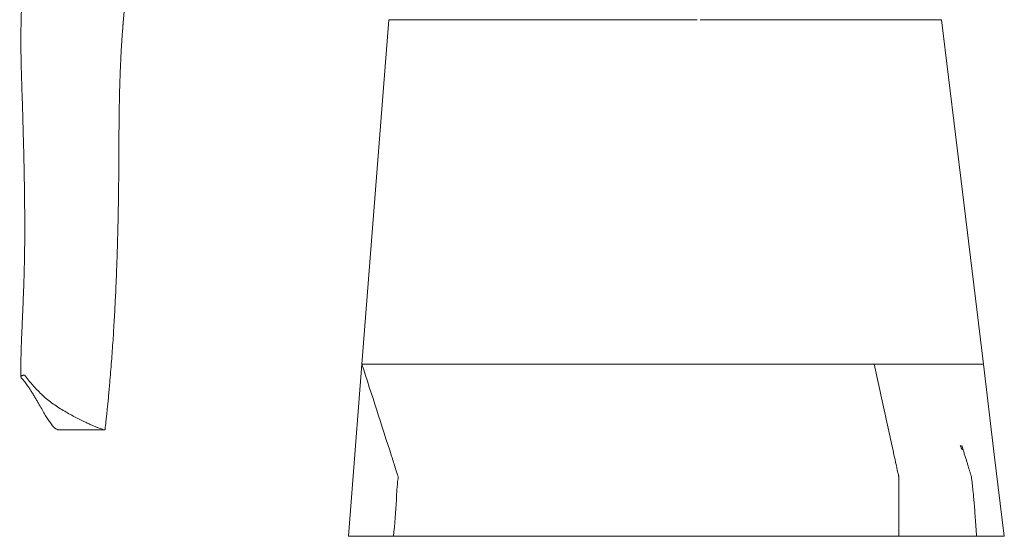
# Model space of a CAD drawing. Header units: millimetres. Extents: x 294 to 1785, y 657 to 2624.
# Tile 1 of 9: x 294 to 1785, y 657 to 1440. Entities that reach past the tile are written whole.
import ezdxf

# ---------------------------------------------------------------- set-up
doc = ezdxf.new("R2010")
doc.units = ezdxf.units.MM

msp = doc.modelspace()

# ---------------------------------------------------------------- linework, layer by layer
at = {"color": 7, "linetype": 'Continuous', "lineweight": 15}
for p, q in [((852.8, 1439.5), (812.3, 918)), ((792, 657.2), (812.3, 918)), ((812.3, 918), (1500.9, 918)), ((354.9, 818.2), (423.2, 818.2)), ((792, 657.2), (860.2, 657.2)), ((860.2, 657.2), (1625.2, 657.2))]:
    msp.add_line(p, q, dxfattribs=at)
at = {"color": 7, "linetype": 'Continuous', "lineweight": 15, "flags": 128}
for points in [[(1753.4, 918), (1721.7, 1178.7), (1690.1, 1439.5)], [(1785, 657.2), (1769.9, 781.2), (1753.4, 918)]]:
    msp.add_lwpolyline(points, dxfattribs=at)
at = {"color": 7, "linetype": 'Continuous', "lineweight": 15}
for points, knots in [([(295.3, 1714.9), (295.2, 1714.1), (295.1, 1710.8), (294.8, 1705.4), (294.6, 1699.3), (294.5, 1694.5), (294.4, 1690.9), (294.3, 1687.8), (294.2, 1684.8), (294.2, 1681.6), (294.1, 1678.3), (294.1, 1674.7), (294.1, 1671.6), (294.1, 1668.6), (294.2, 1665.9), (294.3, 1663.1), (294.3, 1660.2), (294.4, 1657.5), (294.5, 1654.8), (294.6, 1652.3), (294.7, 1649.4), (294.9, 1645.9), (295.1, 1642), (295.3, 1637.7), (295.6, 1633.6), (295.8, 1629.5), (296, 1625.1), (296.2, 1619.8), (296.4, 1614.2), (296.5, 1608.6), (296.7, 1603), (296.8, 1597.8), (296.9, 1593.1), (296.9, 1589.6), (297, 1586.4), (297, 1582.9), (297.1, 1578.9), (297.2, 1574.3), (297.3, 1569.4), (297.4, 1564.7), (297.5, 1559.8), (297.6, 1554.7), (297.7, 1549.4), (297.8, 1544.3), (297.9, 1539.3), (298, 1534.1), (298, 1528.9), (298.1, 1523), (298.1, 1516.9), (298.1, 1511.4), (298.1, 1507.4), (298, 1504.3), (298, 1501.3), (298, 1497.6), (297.9, 1493.3), (297.8, 1488.7), (297.7, 1484), (297.5, 1479.5), (297.4, 1475.1), (297.3, 1471.2), (297.2, 1467.8), (297.1, 1464.6), (296.9, 1460.8), (296.8, 1456.1), (296.6, 1450.3), (296.4, 1444.1), (296.2, 1434.7), (296, 1423.1), (295.9, 1409.3), (295.9, 1398.6), (296, 1390.5), (296.1, 1384.8), (296.2, 1379.4), (296.3, 1374.5), (296.4, 1370.8), (296.4, 1368.2), (296.5, 1366.3), (296.5, 1364.5), (296.6, 1362.7), (296.7, 1359.6), (296.8, 1355.1), (297, 1348.8), (297.2, 1341.7), (297.5, 1332.4), (297.9, 1321.2), (298.3, 1308.2), (298.7, 1295), (299.1, 1281.5), (299.5, 1266.6), (299.9, 1250.3), (300.4, 1232.7), (300.7, 1214.7), (301.1, 1196.5), (301.4, 1178.2), (301.6, 1160), (301.7, 1141.3), (301.7, 1122.6), (301.7, 1103.8), (301.5, 1086), (301.2, 1069.2), (300.8, 1053.3), (300.3, 1037.7), (299.7, 1022.5), (299.1, 1007.5), (298.5, 993.1), (297.9, 979), (297.3, 965.4), (296.7, 952.4), (296.3, 940), (296, 928.1), (295.8, 916.4), (295.8, 906.5), (295.9, 900.7), (296, 898.5)], [0, 0, 0, 0, 0.002502, 0.010811, 0.017985, 0.022814, 0.026887, 0.030243, 0.033398, 0.036889, 0.040317, 0.043798, 0.047469, 0.05027, 0.052976, 0.055622, 0.058725, 0.062105, 0.064745, 0.067063, 0.069741, 0.073602, 0.077903, 0.082213, 0.086607, 0.090329, 0.094792, 0.100123, 0.106464, 0.111812, 0.117177, 0.123662, 0.127748, 0.131165, 0.134407, 0.138082, 0.142477, 0.147513, 0.152845, 0.157842, 0.162485, 0.168479, 0.173781, 0.178978, 0.184176, 0.18933, 0.194457, 0.200487, 0.20728, 0.212889, 0.217245, 0.219509, 0.222369, 0.226148, 0.230827, 0.235599, 0.240009, 0.245095, 0.249597, 0.253549, 0.256975, 0.26006, 0.263671, 0.26874, 0.274679, 0.281446, 0.288277, 0.303682, 0.317904, 0.331599, 0.337502, 0.343438, 0.349398, 0.35464, 0.358742, 0.361167, 0.362936, 0.364697, 0.366658, 0.36882, 0.374369, 0.380918, 0.388464, 0.397007, 0.410459, 0.424365, 0.438684, 0.453417, 0.468565, 0.487766, 0.5076, 0.52807, 0.549179, 0.570929, 0.59306, 0.614797, 0.639595, 0.66379, 0.687382, 0.710371, 0.732755, 0.754519, 0.778138, 0.801026, 0.823974, 0.847138, 0.870486, 0.89398, 0.916228, 0.938648, 0.961815, 0.985825, 1, 1, 1, 1]), ([(423.3, 818.2), (423.4, 818.8), (423.6, 820.9), (424, 824.8), (424.6, 830.2), (425.3, 836.2), (426, 843.1), (426.8, 850.7), (427.7, 859.2), (428.6, 868.4), (429.5, 878.5), (430.6, 891), (431.8, 905.6), (433.1, 921.9), (434.3, 938), (435.4, 953.7), (436.4, 969.4), (437.3, 985), (438.1, 1000.3), (438.9, 1015.1), (439.6, 1029.3), (440.2, 1043.4), (440.7, 1056.1), (441.1, 1067.5), (441.5, 1077.7), (441.8, 1088.2), (442.1, 1098.9), (442.4, 1109.9), (442.7, 1120.9), (443, 1131.5), (443.2, 1141.1), (443.3, 1149.8), (443.5, 1157.6), (443.6, 1165), (443.7, 1173.4), (443.8, 1183.6), (444, 1195.7), (444, 1207.4), (444.1, 1218.6), (444.2, 1228.9), (444.2, 1240), (444.3, 1251.8), (444.4, 1264.3), (444.5, 1277.6), (444.7, 1291.1), (444.8, 1304.2), (445.1, 1316.5), (445.3, 1328), (445.6, 1338.9), (445.9, 1349.1), (446.2, 1358.6), (446.6, 1367.6), (447, 1376.4), (447.4, 1385.5), (447.9, 1395.1), (448.6, 1405.3), (449.1, 1414), (449.6, 1420.8), (450, 1425.2), (450.3, 1428.7), (450.5, 1431.3), (450.6, 1433.5), (450.8, 1435.9), (451.1, 1439), (451.5, 1442.8), (451.9, 1447.3), (452.4, 1452.5), (452.9, 1458.1), (453.5, 1463.9), (454.2, 1470.1), (455, 1477.1), (456, 1485), (457.1, 1493.7), (458.3, 1503.2), (459.8, 1513.8), (461.4, 1525.1), (463.2, 1537), (465.1, 1549.2), (467, 1561.4), (468.7, 1571.9), (469.8, 1578.3), (470.2, 1580.6)], [0, 0, 0, 0, 0.003421, 0.012378, 0.022601, 0.03408, 0.046807, 0.060782, 0.075722, 0.091863, 0.109205, 0.12775, 0.154717, 0.180569, 0.205326, 0.229008, 0.251628, 0.274471, 0.29614, 0.316637, 0.335959, 0.354464, 0.37333, 0.386303, 0.399499, 0.41293, 0.426607, 0.440542, 0.454663, 0.467874, 0.479797, 0.490433, 0.499753, 0.508207, 0.517291, 0.530337, 0.544733, 0.560541, 0.571988, 0.584173, 0.59713, 0.610893, 0.625504, 0.641007, 0.657033, 0.672454, 0.686439, 0.699727, 0.712271, 0.724028, 0.734954, 0.745109, 0.754973, 0.765426, 0.776498, 0.788226, 0.800529, 0.80664, 0.811719, 0.815738, 0.818672, 0.820629, 0.823457, 0.827001, 0.831275, 0.836687, 0.84295, 0.849539, 0.856262, 0.863147, 0.87174, 0.880986, 0.891324, 0.902813, 0.915612, 0.929802, 0.944369, 0.959838, 0.975471, 0.990806, 1, 1, 1, 1]), ([(852.8, 1439.5), (872.3, 1439.5), (904.5, 1439.5), (948.4, 1439.5), (981.7, 1439.5), (1015.3, 1439.5), (1040.3, 1439.5), (1056.1, 1439.5), (1066.8, 1439.5), (1074.1, 1439.5), (1081.3, 1439.5), (1083.1, 1439.5), (1090, 1439.5), (1092.7, 1439.5), (1098.5, 1439.5), (1100.2, 1439.5), (1102.1, 1439.5), (1102.5, 1439.5), (1103.1, 1439.5), (1103.2, 1439.5), (1103.4, 1439.5), (1103.5, 1439.5), (1103.6, 1439.5), (1103.7, 1439.5), (1103.9, 1439.5), (1104, 1439.5), (1104.1, 1439.5), (1104.3, 1439.5), (1104.4, 1439.5), (1104.5, 1439.5), (1104.6, 1439.5), (1104.8, 1439.5), (1104.9, 1439.5), (1105, 1439.5), (1105.2, 1439.5), (1105.3, 1439.5), (1105.4, 1439.5), (1105.6, 1439.5), (1105.7, 1439.5), (1105.8, 1439.5), (1105.9, 1439.5), (1106.1, 1439.5), (1106.2, 1439.5), (1106.3, 1439.5), (1106.5, 1439.5), (1106.6, 1439.5), (1106.7, 1439.5), (1106.9, 1439.5), (1107, 1439.5), (1107.1, 1439.5), (1107.2, 1439.5), (1107.4, 1439.5), (1107.5, 1439.5), (1107.6, 1439.5), (1107.8, 1439.5), (1107.9, 1439.5), (1108, 1439.5), (1108.2, 1439.5), (1108.3, 1439.5), (1108.4, 1439.5), (1108.5, 1439.5), (1108.7, 1439.5), (1108.8, 1439.5), (1108.9, 1439.5), (1109.1, 1439.5), (1109.3, 1439.5), (1109.6, 1439.5), (1109.9, 1439.5), (1110.4, 1439.5), (1111.5, 1439.5), (1113.3, 1439.5), (1116.1, 1439.5), (1118.5, 1439.5), (1120.3, 1439.5), (1120.8, 1439.5), (1121.4, 1439.5), (1121.9, 1439.5), (1122.5, 1439.5), (1123, 1439.5), (1123.6, 1439.5), (1124.7, 1439.5), (1125.8, 1439.5), (1126.9, 1439.5), (1127.5, 1439.5), (1128, 1439.5), (1129.9, 1439.5), (1133.1, 1439.5), (1142.3, 1439.5), (1156.6, 1439.5), (1177, 1439.5), (1199.3, 1439.5), (1224.1, 1439.5), (1261.6, 1439.5), (1295.7, 1439.5), (1319.6, 1439.5), (1320.1, 1439.5)], [0, 0, 0, 0, 0.0418656, 0.0627984, 0.0837312, 0.1046639, 0.1255967, 0.1360631, 0.1465295, 0.1569959, 0.1622291, 0.1674623, 0.1674623, 0.1732517, 0.1761465, 0.1775938, 0.1783175, 0.1790412, 0.1792221, 0.1793126, 0.179403, 0.1794935, 0.1795839, 0.1796744, 0.1797649, 0.1798553, 0.1799458, 0.1800362, 0.1801267, 0.1802172, 0.1803076, 0.1803981, 0.1804885, 0.180579, 0.1806695, 0.1807599, 0.1808504, 0.1809408, 0.1810313, 0.1811218, 0.1812122, 0.1813027, 0.1813931, 0.1814836, 0.1815741, 0.1816645, 0.181755, 0.1818454, 0.1819359, 0.1820264, 0.1821168, 0.1822073, 0.1822977, 0.1823882, 0.1824787, 0.1825691, 0.1826596, 0.18275, 0.1828405, 0.1829309, 0.1830214, 0.1831119, 0.1832023, 0.1832928, 0.1833832, 0.1835642, 0.1837451, 0.183926, 0.1841069, 0.1848306, 0.186278, 0.1877253, 0.19062, 0.1909819, 0.1913437, 0.1917056, 0.1920674, 0.1924292, 0.1927911, 0.1931529, 0.1935148, 0.1949621, 0.195324, 0.1956858, 0.1960476, 0.1964095, 0.1993042, 0.2021989, 0.2137778, 0.2253566, 0.2369355, 0.2485143, 0.2600932, 0.2832509, 0.2837102, 0.2837102, 0.2837102, 0.2837102]), ([(1324.3, 1439.5), (1327.6, 1439.5), (1340.8, 1439.5), (1353.9, 1439.5), (1363.7, 1439.5)], [0, 0, 0, 0, 0.253265, 1, 1, 1, 1]), ([(1363.7, 1439.5), (1372.5, 1439.5), (1404.1, 1439.5), (1433.9, 1439.5), (1454, 1439.5)], [0.29788834, 0.29788834, 0.29788834, 0.29788834, 0.30640865, 0.32878881, 0.32878881, 0.32878881, 0.32878881]), ([(1454, 1439.5), (1464.1, 1439.5), (1484.3, 1439.5), (1508.4, 1439.5), (1526.7, 1439.5), (1539.2, 1439.5), (1551.7, 1439.5), (1564, 1439.5), (1576.3, 1439.5), (1588.3, 1439.5), (1600.1, 1439.5), (1611.6, 1439.5), (1622.5, 1439.5), (1632.8, 1439.5), (1642.4, 1439.5), (1651.4, 1439.5), (1659.5, 1439.5), (1666.8, 1439.5), (1673.1, 1439.5), (1678.5, 1439.5), (1682.9, 1439.5), (1686.1, 1439.5), (1688.4, 1439.5), (1689.8, 1439.5), (1690, 1439.5), (1690.1, 1439.5)], [0, 0, 0, 0, 0.094444, 0.188882, 0.22734, 0.265992, 0.304675, 0.343257, 0.381657, 0.420521, 0.459384, 0.499377, 0.539369, 0.578233, 0.617097, 0.657089, 0.697082, 0.735942, 0.774803, 0.814793, 0.854782, 0.890646, 0.92651, 0.963255, 1, 1, 1, 1]), ([(812.3, 918), (827.2, 871.6), (844.2, 818.7), (861.6, 764.9), (864.3, 756.5), (865.3, 753.5), (866.2, 750.5), (867.6, 747.6), (865.3, 734.4), (864.6, 704.9), (861.9, 675.8), (860.2, 657.2)], [0, 0, 0, 0, 0.560009, 0.637281, 0.649424, 0.661567, 0.67371, 0.685848, 0.697978, 0.806397, 1, 1, 1, 1]), ([(1500.9, 918), (1504, 918), (1510.2, 918), (1520.1, 918), (1530.7, 918), (1542, 918), (1553.4, 918), (1564.8, 918), (1576.3, 918), (1584, 918), (1587.8, 918)], [0, 0, 0, 0, 0.108655, 0.217548, 0.346079, 0.474705, 0.603234, 0.735453, 0.86778, 1, 1, 1, 1]), ([(1625.2, 657.2), (1625.2, 665.3), (1625.2, 681.6), (1625.2, 705.5), (1625.3, 724.7), (1625.2, 737.1), (1625.3, 742.8), (1625.2, 745.5), (1625.3, 747.1), (1625.1, 748), (1625, 748.5), (1624.8, 749.4), (1624.5, 751), (1623.8, 753.8), (1622.7, 758.9), (1620.7, 768.1), (1617.1, 784.7), (1611.3, 810.7), (1604, 844.1), (1595.9, 880.9), (1590.5, 905.6), (1587.8, 918)], [0, 0, 0, 0, 0.07754, 0.15646, 0.228403, 0.261175, 0.275871, 0.282399, 0.28757, 0.290032, 0.29257, 0.295105, 0.301081, 0.311771, 0.330909, 0.365222, 0.426903, 0.538238, 0.690846, 0.845047, 1, 1, 1, 1]), ([(1587.8, 918), (1592.3, 918), (1601.5, 918), (1614.9, 918), (1628.1, 918), (1640.9, 918), (1653.3, 918), (1665.1, 918), (1676.5, 918), (1687.2, 918), (1697.3, 918), (1706.6, 918), (1715.2, 918), (1723.1, 918), (1730.1, 918), (1736.2, 918), (1741.4, 918), (1745.8, 918), (1749.1, 918), (1751.6, 918), (1753.1, 918), (1753.3, 918), (1753.4, 918)], [0, 0, 0, 0, 0.04981, 0.099658, 0.149542, 0.199459, 0.249405, 0.299378, 0.349374, 0.39939, 0.449423, 0.49947, 0.549528, 0.599593, 0.649662, 0.699733, 0.749801, 0.799864, 0.849919, 0.899962, 0.94999, 1, 1, 1, 1]), ([(354.9, 818.3), (354.4, 818.3), (352.7, 818.3), (350.2, 819.1), (347.3, 820.9), (344.9, 823.3), (342.9, 825.9), (340.4, 829.5), (336.8, 834.2), (332.8, 840.6), (328.8, 847.9), (324.6, 854.9), (321.1, 861.1), (318.2, 865.9), (315.1, 871.1), (312, 876), (309.1, 880.8), (305.7, 885.6), (302.6, 890.1), (299.6, 893.9), (297.5, 896), (296.2, 897.4), (295.9, 898.5), (296.1, 899.4), (296.7, 900.1), (297.4, 900.4), (297.7, 900.5)], [0, 0, 0, 0, 0.027469, 0.109854, 0.192241, 0.247449, 0.302665, 0.357869, 0.436665, 0.515463, 0.594664, 0.673867, 0.714123, 0.754379, 0.794704, 0.835029, 0.866371, 0.897735, 0.936064, 0.959038, 0.972835, 0.979737, 0.986826, 0.992602, 0.996489, 1, 1, 1, 1]), ([(297.7, 900.5), (298.1, 900.6), (298.5, 900.8), (299.5, 901.1), (300.4, 901.1), (301.2, 901.1), (301.7, 901), (302.3, 900.7), (303.1, 899.7), (305.4, 895.8), (309.9, 891), (314.3, 885.5), (319.1, 880.3), (325.2, 874), (332.7, 867), (340.8, 860.5), (349.3, 854.5), (357.9, 849), (366.6, 843.9), (375, 839.2), (383.3, 835), (391.1, 831.2), (397.7, 828.1), (403.4, 825.5), (408.3, 823.5), (412.7, 821.7), (416.5, 820.3), (419.5, 819.3), (421.8, 818.6), (423, 818.3), (423.2, 818.2), (423.2, 818.2)], [0, 0, 0, 0, 0.003139, 0.005127, 0.007758, 0.009415, 0.010732, 0.012049, 0.015114, 0.028537, 0.082176, 0.108993, 0.135809, 0.189446, 0.243085, 0.296745, 0.35041, 0.404197, 0.457983, 0.511721, 0.565485, 0.619226, 0.672935, 0.7168, 0.760716, 0.804627, 0.8485, 0.892329, 0.935477, 0.978614, 1, 1, 1, 1]), ([(1721.3, 787.9), (1720.8, 789), (1719.7, 791.3), (1718.9, 793.5), (1718.4, 794.7)], [0, 0, 0, 0, 0.50389, 1, 1, 1, 1]), ([(1742.9, 657.2), (1742.6, 662.1), (1742, 671.4), (1741.1, 684.9), (1740.2, 697.3), (1739.2, 708.6), (1738.4, 718.2), (1737.6, 726.4), (1736.8, 733.2), (1736.2, 738.6), (1735.7, 742.7), (1735.4, 745.8), (1734.9, 748.5), (1734.1, 750.8), (1733.3, 753.8), (1732.2, 757.5), (1730.8, 761.9), (1729.4, 766.5), (1727.9, 771.4), (1726.2, 776.7), (1724.4, 782.4), (1722.5, 788.4), (1721.3, 792.5), (1720.6, 794.6)], [0, 0, 0, 0, 0.097796, 0.188366, 0.271431, 0.3469, 0.414835, 0.465775, 0.511648, 0.55256, 0.574774, 0.595267, 0.614053, 0.631696, 0.647755, 0.681344, 0.71481, 0.752376, 0.794049, 0.839777, 0.889453, 0.942926, 1, 1, 1, 1]), ([(1659.9, 657.2), (1663.7, 657.2), (1671.3, 657.2), (1682.1, 657.2), (1692.2, 657.2), (1701.6, 657.2), (1710.2, 657.2), (1717.9, 657.2), (1724.7, 657.2), (1730.5, 657.2), (1735.2, 657.2), (1738.9, 657.2), (1741.4, 657.2), (1742.7, 657.2), (1742.8, 657.2), (1742.8, 657.2)], [0, 0, 0, 0, 0.078548, 0.157096, 0.235645, 0.314193, 0.392742, 0.47129, 0.549838, 0.628387, 0.706935, 0.785483, 0.864032, 0.94258, 1, 1, 1, 1]), ([(1742.9, 657.2), (1746, 657.2), (1752.6, 657.2), (1760.9, 657.2), (1768.3, 657.2), (1774.3, 657.2), (1779.1, 657.2), (1782.5, 657.2), (1784.6, 657.2), (1784.9, 657.2), (1785, 657.2)], [0, 0, 0, 0, 0.11953, 0.245311, 0.371093, 0.496874, 0.622656, 0.748437, 0.874219, 1, 1, 1, 1])]:
    msp.add_open_spline(points, degree=3, knots=knots, dxfattribs=at)
msp.add_open_spline([(1625.2, 657.2), (1628.1, 657.2), (1633.9, 657.2), (1642.8, 657.2), (1651.6, 657.2), (1657.2, 657.2), (1659.9, 657.2)], degree=3, dxfattribs=at)

doc.saveas('drawing.dxf')
